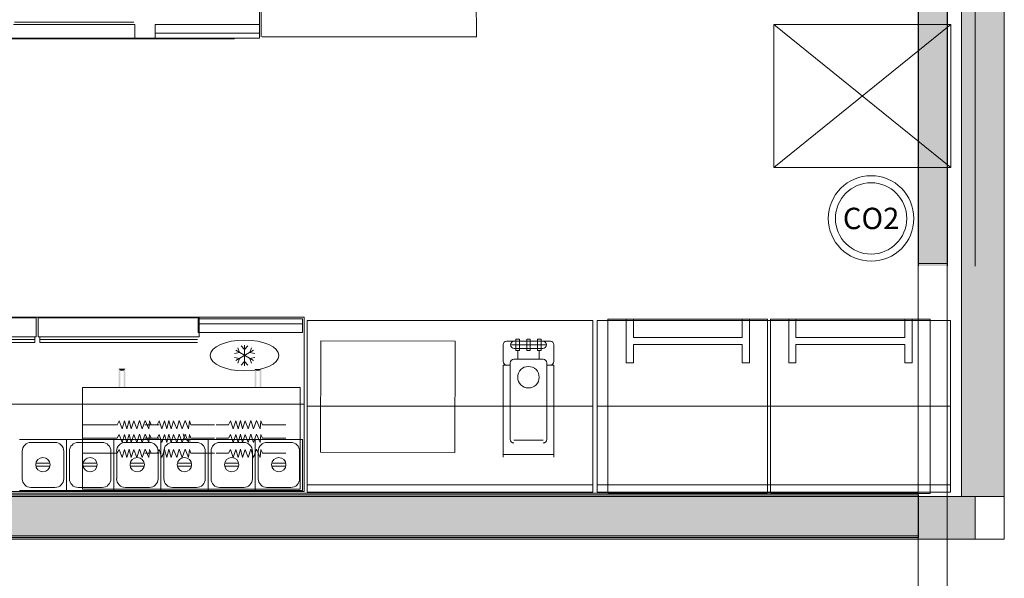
# Model space of a CAD drawing. Header units: millimetres. Extents: x -1131 to 37929, y -9154 to 9180.
# Tile 56 of 85: x 17529 to 20983, y 1811 to 3771. Entities that reach past the tile are written whole.
import ezdxf

# ---------------------------------------------------------------- set-up
doc = ezdxf.new("R2010")
doc.units = ezdxf.units.MM
doc.layers.add('FIRE-EXTINGUISHER', color=1, linetype='Continuous', lineweight=20, true_color=0xff0000)
doc.layers.add('GREYSCALE', color=9, linetype='Continuous', lineweight=0, true_color=0x808080)
doc.styles.get("Standard").update_dxf_attribs({"font": 'arial.ttf'})

# ---------------------------------------------------------------- blocks, each defined once
blk = doc.blocks.new('FLOOR PLAN')
at = {"layer": 'GREYSCALE', "ltscale": 0.25}
h = blk.add_hatch(color=256, dxfattribs=at)
h.dxf.hatch_style = 1
h.paths.add_polyline_path([(21261.6, 12139.4), (21261.6, 12059.8), (21363.4, 12059.8), (21363.2, 18155.1), (21261.3, 18155.1), (21261.6, 12213.1)])
h = blk.add_hatch(color=256, dxfattribs=at)
h.dxf.hatch_style = 1
h.paths.add_polyline_path([(21063, 12139.2), (21063, 12060.1), (21164.2, 12060.1), (21164.2, 18121.5), (21063, 18121.5), (21063, 12212.6)])
h = blk.add_hatch(color=256, dxfattribs=at)
h.dxf.hatch_style = 1
h.paths.add_polyline_path([(21363.6, 18078.2), (21213.3, 18078.2), (21213.3, 11251.6), (21363.6, 11251.6)])
h = blk.add_hatch(color=256, dxfattribs=at)
h.dxf.hatch_style = 1
h.paths.add_polyline_path([(13791.6, 11256.6), (13791.6, 11107.1), (21063, 11107.1), (21063, 11256.6)])
h = blk.add_hatch(color=256, dxfattribs=at)
h.dxf.hatch_style = 1
h.paths.add_polyline_path([(13949.6, 11251.6), (13949.6, 11101.2), (21261.6, 11101.5), (21261.6, 11251.8)])
for p, q in [((21163.6, 12069.1), (21163.6, 18149.4)), ((21363.4, 12059.8), (21363.2, 18155.1)), ((21164.2, 12060.1), (21164.2, 18121.5)), ((21062, 17995.4), (21062, 12069.1)), ((21261.3, 18000.7), (21261.6, 12059.8)), ((21063, 17968), (21063, 12060.1)), ((21062, 12069.1), (21163.6, 12069.1)), ((21062, 10002.1), (21062, 12069.1)), ((21163.6, 12069.1), (21163.6, 10002.1)), ((19920.8, 11868.5), (18918.3, 11868.5)), ((18918.3, 11868.5), (18918.3, 11267)), ((19920.8, 11267), (19920.8, 11868.5)), ((21175.3, 11868.5), (19935.3, 11868.5)), ((19935.3, 11868.5), (19935.3, 11267)), ((21175.3, 11267), (21175.3, 11868.5)), ((18918.3, 11567.7), (19920.8, 11567.7)), ((19935.3, 11567.7), (21175.3, 11567.7)), ((13767.9, 11263.2), (21062, 11263.2)), ((18918.3, 11267), (18918.3, 11292.1)), ((18918.3, 11292.1), (19920.8, 11292.1)), ((18918.3, 11267), (19920.8, 11267)), ((19935.3, 11267), (19935.3, 11292.1)), ((19935.3, 11292.1), (21175.3, 11292.1)), ((19935.3, 11267), (21175.3, 11267)), ((21062, 11263.2), (21062, 11113.2)), ((21363.6, 11251.6), (13751.8, 11251.6)), ((13751.8, 11251.6), (21363.9, 11251.6)), ((13791.6, 11256.6), (21063, 11256.6)), ((13949.6, 11251.6), (21261.6, 11251.8)), ((21063, 11256.6), (21063, 11107.1)), ((21261.6, 11251.8), (21261.6, 11101.5)), ((21363.9, 11251.6), (21363.9, 11101.2)), ((21363.9, 11101.2), (13751.8, 11101.2)), ((21062, 11113.2), (13767.9, 11113.2)), ((21063, 11107.1), (13791.6, 11107.1)), ((21261.6, 11101.5), (13949.6, 11101.2))]:
    blk.add_line(p, q, dxfattribs=at)
at = {"layer": 'GREYSCALE'}
for p, q in [((21213.3, 18078.2), (21213.3, 11251.6)), ((21363.6, 11251.6), (21363.6, 18078.2)), ((18750.9, 13508.8), (18750.9, 12858.8)), ((18757.4, 13360.6, 4524.1), (18757.4, 12864.4, 4524.1)), ((19512.2, 12864.4, 4524.1), (19509.1, 13360.6, 4524.1)), ((17888.2, 12907.5), (18314.2, 12907.5)), ((18310.5, 12915), (17891.9, 12915)), ((18314.2, 12907.5), (18314.2, 12857.4)), ((20555.2, 12906.7), (21175.9, 12906.7)), ((20555.2, 12406), (20555.2, 12906.7)), ((20555.2, 12906.7), (21175.9, 12406)), ((20555.2, 12406), (21175.9, 12906.7)), ((21175.9, 12906.7), (21175.9, 12406)), ((18750.9, 12858.8), (16946.6, 12858.8)), ((18663.8, 12857.4), (17160.2, 12857.4)), ((18314.2, 12857.4), (17888.2, 12857.4)), ((18760.5, 12864.4, 4524.1), (19512.2, 12864.4, 4524.1)), ((21175.9, 12406), (20555.2, 12406)), ((21175.9, 12406), (20555.2, 12406)), ((17404, 11880.7, -9425.1), (18907.6, 11880.7, -9425.1)), ((18907.6, 11880.7, -9425.1), (18907.6, 11269.2, -9425.1)), ((19973.6, 11873.3), (19973.6, 11262.2)), ((20533.7, 11873.3), (19973.6, 11873.3)), ((20037.2, 11873.3), (20037.2, 11720.5)), ((20062.7, 11873.3), (20062.7, 11809.6)), ((20444.6, 11809.6), (20444.6, 11873.3)), ((20470.1, 11720.5), (20470.1, 11873.3)), ((20533.7, 11262.2), (20533.7, 11873.3)), ((20544, 11873.3), (20544, 11262.2)), ((21104.1, 11873.3), (20544, 11873.3)), ((20607.6, 11873.3), (20607.6, 11720.5)), ((20633.1, 11873.3), (20633.1, 11809.6)), ((21015, 11809.6), (21015, 11873.3)), ((21040.5, 11720.5), (21040.5, 11873.3)), ((21104.1, 11262.2), (21104.1, 11873.3)), ((20444.6, 11809.6), (20062.7, 11809.6)), ((20444.6, 11784.2), (20062.7, 11784.2)), ((20062.7, 11784.2), (20062.7, 11720.5)), ((20444.6, 11720.5), (20444.6, 11784.2)), ((21015, 11809.6), (20633.1, 11809.6)), ((21015, 11784.2), (20633.1, 11784.2)), ((20633.1, 11784.2), (20633.1, 11720.5)), ((21015, 11720.5), (21015, 11784.2)), ((20062.7, 11720.5), (20037.2, 11720.5)), ((20470.1, 11720.5), (20444.6, 11720.5)), ((20633.1, 11720.5), (20607.6, 11720.5)), ((21040.5, 11720.5), (21015, 11720.5)), ((18894, 11633.2), (18130.2, 11633.2)), ((18130.2, 11633.2), (18130.2, 11276.8)), ((18894, 11276.8), (18894, 11633.2)), ((18907.6, 11575, -9425.1), (17404, 11575, -9425.1)), ((18252.5, 11503.1), (18130.2, 11503.1)), ((18259.2, 11516.2), (18252.5, 11503.1)), ((18269.1, 11488.6), (18259.2, 11516.2)), ((18278.2, 11516.2), (18269.1, 11488.6)), ((18286.2, 11488.6), (18278.2, 11516.2)), ((18293.8, 11517.6), (18286.2, 11488.6)), ((18301.8, 11488.6), (18293.8, 11517.6)), ((18310.4, 11516.2), (18301.8, 11488.6)), ((18321.7, 11488.6), (18310.4, 11516.2)), ((18330.2, 11517.6), (18321.7, 11488.6)), ((18340.1, 11488.6), (18330.2, 11517.6)), ((18350.7, 11517.6), (18340.1, 11488.6)), ((18392.3, 11503.1), (18349.3, 11503.1)), ((18362.9, 11488.6), (18350.7, 11517.6)), ((18365.8, 11516.2), (18362.9, 11488.6)), ((18371.1, 11503.1), (18365.8, 11516.2)), ((18399.6, 11503.1), (18371.1, 11503.1)), ((18399, 11516.2), (18392.3, 11503.1)), ((18409, 11488.6), (18399, 11516.2)), ((18418, 11516.2), (18409, 11488.6)), ((18426, 11488.6), (18418, 11516.2)), ((18433.7, 11517.6), (18426, 11488.6)), ((18441.6, 11488.6), (18433.7, 11517.6)), ((18450.2, 11516.2), (18441.6, 11488.6)), ((18461.5, 11488.6), (18450.2, 11516.2)), ((18470.1, 11517.6), (18461.5, 11488.6)), ((18480, 11488.6), (18470.1, 11517.6)), ((18490.5, 11517.6), (18480, 11488.6)), ((18502.7, 11488.6), (18490.5, 11517.6)), ((18505.6, 11516.2), (18502.7, 11488.6)), ((18510.9, 11503.1), (18505.6, 11516.2)), ((18593.3, 11503.1), (18510.9, 11503.1)), ((18643, 11503.1), (18599.9, 11503.1)), ((18649.6, 11516.2), (18643, 11503.1)), ((18659.6, 11488.6), (18649.6, 11516.2)), ((18668.6, 11516.2), (18659.6, 11488.6)), ((18676.6, 11488.6), (18668.6, 11516.2)), ((18684.3, 11517.6), (18676.6, 11488.6)), ((18692.2, 11488.6), (18684.3, 11517.6)), ((18700.8, 11516.2), (18692.2, 11488.6)), ((18712.1, 11488.6), (18700.8, 11516.2)), ((18720.7, 11517.6), (18712.1, 11488.6)), ((18730.6, 11488.6), (18720.7, 11517.6)), ((18741.1, 11517.6), (18730.6, 11488.6)), ((18753.3, 11488.6), (18741.1, 11517.6)), ((18756.2, 11516.2), (18753.3, 11488.6)), ((18761.5, 11503.1), (18756.2, 11516.2)), ((18843.9, 11503.1), (18761.5, 11503.1)), ((18259.2, 11468.8), (18252.5, 11455.7)), ((18269.1, 11441.2), (18259.2, 11468.8)), ((18278.2, 11468.8), (18269.1, 11441.2)), ((18286.2, 11441.2), (18278.2, 11468.8)), ((18293.8, 11470.2), (18286.2, 11441.2)), ((18301.8, 11441.2), (18293.8, 11470.2)), ((18310.4, 11468.8), (18301.8, 11441.2)), ((18321.7, 11441.2), (18310.4, 11468.8)), ((18330.2, 11470.2), (18321.7, 11441.2)), ((18340.1, 11441.2), (18330.2, 11470.2)), ((18350.7, 11470.2), (18340.1, 11441.2)), ((18362.9, 11441.2), (18350.7, 11470.2)), ((18365.8, 11468.8), (18362.9, 11441.2)), ((18371.1, 11455.7), (18365.8, 11468.8)), ((18399, 11468.8), (18392.3, 11455.7)), ((18409, 11441.2), (18399, 11468.8)), ((18418, 11468.8), (18409, 11441.2)), ((18426, 11441.2), (18418, 11468.8)), ((18433.7, 11470.2), (18426, 11441.2)), ((18441.6, 11441.2), (18433.7, 11470.2)), ((18450.2, 11468.8), (18441.6, 11441.2)), ((18461.5, 11441.2), (18450.2, 11468.8)), ((18470.1, 11470.2), (18461.5, 11441.2)), ((18480, 11441.2), (18470.1, 11470.2)), ((18490.5, 11470.2), (18480, 11441.2)), ((18502.7, 11441.2), (18490.5, 11470.2)), ((18505.6, 11468.8), (18502.7, 11441.2)), ((18510.9, 11455.7), (18505.6, 11468.8)), ((18649.6, 11468.8), (18643, 11455.7)), ((18659.6, 11441.2), (18649.6, 11468.8)), ((18668.6, 11468.8), (18659.6, 11441.2)), ((18676.6, 11441.2), (18668.6, 11468.8)), ((18684.3, 11470.2), (18676.6, 11441.2)), ((18692.2, 11441.2), (18684.3, 11470.2)), ((18700.8, 11468.8), (18692.2, 11441.2)), ((18712.1, 11441.2), (18700.8, 11468.8)), ((18720.7, 11470.2), (18712.1, 11441.2)), ((18730.6, 11441.2), (18720.7, 11470.2)), ((18741.1, 11470.2), (18730.6, 11441.2)), ((18753.3, 11441.2), (18741.1, 11470.2)), ((18756.2, 11468.8), (18753.3, 11441.2)), ((18761.5, 11455.7), (18756.2, 11468.8)), ((17909.2, 11451, -9425.1), (18074.7, 11451, -9425.1)), ((17949.9, 11440.8, -9425.1), (18034, 11440.8, -9425.1)), ((18074.7, 11451, -9425.1), (18074.7, 11272.8, -9425.1)), ((18074.7, 11451, -9425.1), (18074.7, 11272.8, -9425.1)), ((18074.7, 11272.8, -9425.1), (18074.7, 11451, -9425.1)), ((18074.7, 11451, -9425.1), (18240.2, 11451, -9425.1)), ((18115.4, 11440.8, -9425.1), (18199.5, 11440.8, -9425.1)), ((18252.5, 11455.7), (18130.2, 11455.7)), ((18240.2, 11451, -9425.1), (18240.2, 11272.8, -9425.1)), ((18240.2, 11451, -9425.1), (18240.2, 11272.8, -9425.1)), ((18240.2, 11272.8, -9425.1), (18240.2, 11451, -9425.1)), ((18240.2, 11451, -9425.1), (18405.7, 11451, -9425.1)), ((18280.9, 11440.8, -9425.1), (18365, 11440.8, -9425.1)), ((18392.3, 11455.7), (18349.3, 11455.7)), ((18399.6, 11455.7), (18371.1, 11455.7)), ((18405.7, 11451, -9425.1), (18405.7, 11272.8, -9425.1)), ((18405.7, 11451, -9425.1), (18405.7, 11272.8, -9425.1)), ((18405.7, 11272.8, -9425.1), (18405.7, 11451, -9425.1)), ((18405.7, 11451, -9425.1), (18571.2, 11451, -9425.1)), ((18446.4, 11440.8, -9425.1), (18530.5, 11440.8, -9425.1)), ((18593.3, 11455.7), (18510.9, 11455.7)), ((18571.2, 11451, -9425.1), (18571.2, 11272.8, -9425.1)), ((18571.2, 11451, -9425.1), (18571.2, 11272.8, -9425.1)), ((18571.2, 11451, -9425.1), (18571.2, 11272.8, -9425.1)), ((18571.2, 11272.8, -9425.1), (18571.2, 11451, -9425.1)), ((18571.2, 11451, -9425.1), (18736.7, 11451, -9425.1)), ((18643, 11455.7), (18599.9, 11455.7)), ((18611.9, 11440.8, -9425.1), (18696, 11440.8, -9425.1)), ((18736.7, 11451, -9425.1), (18736.7, 11272.8, -9425.1)), ((18736.7, 11451, -9425.1), (18736.7, 11272.8, -9425.1)), ((18736.7, 11272.8, -9425.1), (18736.7, 11451, -9425.1)), ((18736.7, 11451, -9425.1), (18902.2, 11451, -9425.1)), ((18843.9, 11455.7), (18761.5, 11455.7)), ((18777.4, 11440.8, -9425.1), (18861.5, 11440.8, -9425.1)), ((18902.2, 11451, -9425.1), (18902.2, 11272.8, -9425.1)), ((17919.4, 11313.5, -9425.1), (17919.4, 11410.3, -9425.1)), ((18064.5, 11410.3, -9425.1), (18064.5, 11313.5, -9425.1)), ((18084.9, 11313.5, -9425.1), (18084.9, 11410.3, -9425.1)), ((18252.5, 11403), (18130.2, 11403)), ((18230, 11410.3, -9425.1), (18230, 11313.5, -9425.1)), ((18250.4, 11313.5, -9425.1), (18250.4, 11410.3, -9425.1)), ((18259.2, 11416.1), (18252.5, 11403)), ((18269.1, 11388.5), (18259.2, 11416.1)), ((18278.2, 11416.1), (18269.1, 11388.5)), ((18286.2, 11388.5), (18278.2, 11416.1)), ((18293.8, 11417.5), (18286.2, 11388.5)), ((18301.8, 11388.5), (18293.8, 11417.5)), ((18310.4, 11416.1), (18301.8, 11388.5)), ((18321.7, 11388.5), (18310.4, 11416.1)), ((18330.2, 11417.5), (18321.7, 11388.5)), ((18340.1, 11388.5), (18330.2, 11417.5)), ((18350.7, 11417.5), (18340.1, 11388.5)), ((18392.3, 11403), (18349.3, 11403)), ((18362.9, 11388.5), (18350.7, 11417.5)), ((18365.8, 11416.1), (18362.9, 11388.5)), ((18371.1, 11403), (18365.8, 11416.1)), ((18399.6, 11403), (18371.1, 11403)), ((18399, 11416.1), (18392.3, 11403)), ((18395.5, 11410.3, -9425.1), (18395.5, 11313.5, -9425.1)), ((18409, 11388.5), (18399, 11416.1)), ((18418, 11416.1), (18409, 11388.5)), ((18415.9, 11313.5, -9425.1), (18415.9, 11410.3, -9425.1)), ((18426, 11388.5), (18418, 11416.1)), ((18433.7, 11417.5), (18426, 11388.5)), ((18441.6, 11388.5), (18433.7, 11417.5)), ((18450.2, 11416.1), (18441.6, 11388.5)), ((18461.5, 11388.5), (18450.2, 11416.1)), ((18470.1, 11417.5), (18461.5, 11388.5)), ((18480, 11388.5), (18470.1, 11417.5)), ((18490.5, 11417.5), (18480, 11388.5)), ((18502.7, 11388.5), (18490.5, 11417.5)), ((18505.6, 11416.1), (18502.7, 11388.5)), ((18510.9, 11403), (18505.6, 11416.1)), ((18593.3, 11403), (18510.9, 11403)), ((18561, 11410.3, -9425.1), (18561, 11313.5, -9425.1)), ((18561, 11410.3, -9425.1), (18561, 11313.5, -9425.1)), ((18581.4, 11313.5, -9425.1), (18581.4, 11410.3, -9425.1)), ((18643, 11403), (18599.9, 11403)), ((18649.6, 11416.1), (18643, 11403)), ((18659.6, 11388.5), (18649.6, 11416.1)), ((18668.6, 11416.1), (18659.6, 11388.5)), ((18676.6, 11388.5), (18668.6, 11416.1)), ((18684.3, 11417.5), (18676.6, 11388.5)), ((18692.2, 11388.5), (18684.3, 11417.5)), ((18700.8, 11416.1), (18692.2, 11388.5)), ((18712.1, 11388.5), (18700.8, 11416.1)), ((18720.7, 11417.5), (18712.1, 11388.5)), ((18730.6, 11388.5), (18720.7, 11417.5)), ((18726.5, 11410.3, -9425.1), (18726.5, 11313.5, -9425.1)), ((18741.1, 11417.5), (18730.6, 11388.5)), ((18753.3, 11388.5), (18741.1, 11417.5)), ((18746.9, 11313.5, -9425.1), (18746.9, 11410.3, -9425.1)), ((18756.2, 11416.1), (18753.3, 11388.5)), ((18761.5, 11403), (18756.2, 11416.1)), ((18843.9, 11403), (18761.5, 11403)), ((18892, 11410.3, -9425.1), (18892, 11313.5, -9425.1)), ((18016.2, 11368.2, -9425.1), (17967.1, 11368.2, -9425.1)), ((18181.7, 11368.2, -9425.1), (18132.6, 11368.2, -9425.1)), ((18347.2, 11368.2, -9425.1), (18298.1, 11368.2, -9425.1)), ((18512.7, 11368.2, -9425.1), (18463.6, 11368.2, -9425.1)), ((18678.2, 11368.2, -9425.1), (18629.1, 11368.2, -9425.1)), ((18843.7, 11368.2, -9425.1), (18794.6, 11368.2, -9425.1)), ((17967.1, 11358.2, -9425.1), (18016.2, 11358.2, -9425.1)), ((18132.6, 11358.2, -9425.1), (18181.7, 11358.2, -9425.1)), ((18298.1, 11358.2, -9425.1), (18347.2, 11358.2, -9425.1)), ((18463.6, 11358.2, -9425.1), (18512.7, 11358.2, -9425.1)), ((18629.1, 11358.2, -9425.1), (18678.2, 11358.2, -9425.1)), ((18794.6, 11358.2, -9425.1), (18843.7, 11358.2, -9425.1)), ((18907.6, 11269.2, -9425.1), (17404, 11269.2, -9425.1)), ((18074.7, 11272.8, -9425.1), (17909.2, 11272.8, -9425.1)), ((18034, 11283, -9425.1), (17949.9, 11283, -9425.1)), ((18240.2, 11272.8, -9425.1), (18074.7, 11272.8, -9425.1)), ((18199.5, 11283, -9425.1), (18115.4, 11283, -9425.1)), ((18130.2, 11276.8), (18894, 11276.8)), ((18405.7, 11272.8, -9425.1), (18240.2, 11272.8, -9425.1)), ((18365, 11283, -9425.1), (18280.9, 11283, -9425.1)), ((18571.2, 11272.8, -9425.1), (18405.7, 11272.8, -9425.1)), ((18530.5, 11283, -9425.1), (18446.4, 11283, -9425.1)), ((18736.7, 11272.8, -9425.1), (18571.2, 11272.8, -9425.1)), ((18696, 11283, -9425.1), (18611.9, 11283, -9425.1)), ((18902.2, 11272.8, -9425.1), (18736.7, 11272.8, -9425.1)), ((18861.5, 11283, -9425.1), (18777.4, 11283, -9425.1)), ((19973.6, 11262.2), (20533.7, 11262.2)), ((20544, 11262.2), (21104.1, 11262.2)), ((21213.3, 11251.6), (21363.6, 11251.6))]:
    blk.add_line(p, q, dxfattribs=at)
at = {"layer": 'GREYSCALE', "ltscale": 25}
for p, q in [((17404.1, 11878.1, -8585.1), (17967.7, 11878.1, -8585.1)), ((17967.7, 11878.1, -8585.1), (17967.7, 11811.9, -8585.1)), ((17975.5, 11811.9, -8585.1), (17975.5, 11878.1, -8585.1)), ((17975.5, 11878.1, -8585.1), (18539.2, 11878.1, -8585.1)), ((18539.2, 11878.1, -8585.1), (18539.2, 11811.9, -8585.1)), ((17967.7, 11811.9, -8585.1), (17404.1, 11811.9, -8585.1)), ((17962.9, 11792.1, -8585.1), (17962.9, 11811.9, -8585.1)), ((18539.2, 11811.9, -8585.1), (17975.5, 11811.9, -8585.1)), ((17980.4, 11792.1, -8585.1), (17980.4, 11811.9, -8585.1)), ((17962.9, 11802, -8585.1), (17408.9, 11802, -8585.1)), ((17962.9, 11792.1, -8585.1), (17408.9, 11792.1, -8585.1)), ((18534.3, 11802, -8585.1), (17980.4, 11802, -8585.1)), ((18534.3, 11792.1, -8585.1), (17980.4, 11792.1, -8585.1)), ((18965.9, 11406.3), (18966.8, 11797.3)), ((18966.8, 11797.3), (19437.9, 11796.3)), ((19437.9, 11796.3), (19437.1, 11405.4)), ((19605.7, 11725.1), (19605.7, 11783.4)), ((19771.6, 11795.9), (19618.2, 11795.9)), ((19630.2, 11783.9), (19759.5, 11783.9)), ((19650.9, 11803), (19662.9, 11803)), ((19650.9, 11763.8), (19650.9, 11803)), ((19662.9, 11763.8), (19662.9, 11803)), ((19700.9, 11803), (19688.9, 11803)), ((19688.9, 11763.8), (19688.9, 11803)), ((19700.9, 11763.8), (19700.9, 11803)), ((19738.9, 11803), (19726.9, 11803)), ((19726.9, 11763.8), (19726.9, 11803)), ((19738.9, 11763.8), (19738.9, 11803)), ((19784.1, 11725.1), (19784.1, 11783.4)), ((19657.3, 11770.9), (19644.8, 11770.9)), ((19662.9, 11763.8), (19650.9, 11763.8)), ((19657.3, 11770.9), (19732.5, 11770.9)), ((19657.3, 11732.6), (19657.3, 11763.8)), ((19688.9, 11763.8), (19700.9, 11763.8)), ((19726.9, 11763.8), (19738.9, 11763.8)), ((19732.5, 11770.9), (19745, 11770.9)), ((19732.5, 11732.6), (19732.5, 11763.8)), ((19605.7, 11389), (19605.7, 11712.6)), ((19630.7, 11712.6), (19605.7, 11712.6)), ((19630.7, 11451.6), (19630.7, 11720.1)), ((19746.5, 11732.6), (19643.3, 11732.6)), ((19759, 11720.1), (19759, 11451.6)), ((19759, 11712.6), (19784.1, 11712.6)), ((19784.1, 11712.6), (19784.1, 11389)), ((19746.5, 11448.6), (19643.3, 11448.6)), ((19437.1, 11405.4), (18965.9, 11406.3)), ((19784.1, 11398.5), (19605.7, 11398.5))]:
    blk.add_line(p, q, dxfattribs=at)
at = {"layer": 'GREYSCALE', "ltscale": 700}
for p, q in [((18699.1, 11767.2, -9246.7), (18687.6, 11780.3, -9246.7)), ((18699.1, 11782.2, -9246.7), (18699.1, 11710, -9246.7)), ((18699.1, 11767.2, -9246.7), (18710.6, 11780.3, -9246.7)), ((18680.9, 11756.6, -9246.7), (18663.8, 11753.2, -9246.7)), ((18667.9, 11764.1, -9246.7), (18730.4, 11728.1, -9246.7)), ((18667.9, 11728.1, -9246.7), (18730.4, 11764.1, -9246.7)), ((18680.9, 11756.6, -9246.7), (18675.2, 11773.2, -9246.7)), ((18717.4, 11756.6, -9246.7), (18723, 11773.2, -9246.7)), ((18717.4, 11756.6, -9246.7), (18734.5, 11753.2, -9246.7)), ((18680.9, 11735.6, -9246.7), (18663.8, 11739, -9246.7)), ((18680.9, 11735.6, -9246.7), (18675.2, 11719, -9246.7)), ((18699.1, 11725, -9246.7), (18687.6, 11711.9, -9246.7)), ((18699.1, 11725, -9246.7), (18710.6, 11711.9, -9246.7)), ((18717.4, 11735.6, -9246.7), (18734.5, 11739, -9246.7)), ((18717.4, 11735.6, -9246.7), (18723, 11719, -9246.7))]:
    blk.add_line(p, q, dxfattribs=at)
at = {"layer": 'GREYSCALE'}
for centre, radius in [((19694.9, 11669.9), 37.6), ((17991.6, 11363.2, -9425.1), 25.1), ((18157.1, 11363.2, -9425.1), 25.1), ((18322.6, 11363.2, -9425.1), 25.1), ((18488.1, 11363.2, -9425.1), 25.1), ((18653.6, 11363.2, -9425.1), 25.1), ((18819.1, 11363.2, -9425.1), 25.1)]:
    blk.add_circle(centre, radius, dxfattribs=at)
at = {"layer": 'GREYSCALE', "ltscale": 25}
for centre, start, end in [((19618.2, 11783.4), 90, 180), ((19644.8, 11783.4), 90, 180), ((19644.8, 11783.4), 180, 270), ((19745, 11783.4), 0, 90), ((19745, 11783.4), 270, 0), ((19771.6, 11783.4), 0, 90), ((19618.2, 11725.1), 180, 270), ((19643.3, 11720.1), 90, 180), ((19746.5, 11720.1), 0, 90), ((19771.6, 11725.1), 270, 0), ((19643.3, 11451.6), 180, 270), ((19746.5, 11451.6), 270, 0)]:
    blk.add_arc(centre, 12.5, start, end, dxfattribs=at)
at = {"layer": 'GREYSCALE'}
for centre, radius, start, end in [((18509.1, 11471.2), 25.5, 180, 270), ((17949.9, 11410.3, -9425.1), 30.6, 90, 180), ((18034, 11410.3, -9425.1), 30.6, 0, 90), ((18115.4, 11410.3, -9425.1), 30.6, 90, 180), ((18199.5, 11410.3, -9425.1), 30.6, 0, 90), ((18280.9, 11410.3, -9425.1), 30.6, 90, 180), ((18365, 11410.3, -9425.1), 30.6, 0, 90), ((18446.4, 11410.3, -9425.1), 30.6, 90, 180), ((18530.5, 11410.3, -9425.1), 30.6, 0, 90), ((18611.9, 11410.3, -9425.1), 30.6, 90, 180), ((18696, 11410.3, -9425.1), 30.6, 0, 90), ((18777.4, 11410.3, -9425.1), 30.6, 90, 180), ((18861.5, 11410.3, -9425.1), 30.6, 0, 90), ((17949.9, 11313.5, -9425.1), 30.6, 180, 270), ((18034, 11313.5, -9425.1), 30.6, 270, 0), ((18115.4, 11313.5, -9425.1), 30.6, 180, 270), ((18199.5, 11313.5, -9425.1), 30.6, 270, 0), ((18280.9, 11313.5, -9425.1), 30.6, 180, 270), ((18365, 11313.5, -9425.1), 30.6, 270, 0), ((18446.4, 11313.5, -9425.1), 30.6, 180, 270), ((18530.5, 11313.5, -9425.1), 30.6, 270, 0), ((18611.9, 11313.5, -9425.1), 30.6, 180, 270), ((18696, 11313.5, -9425.1), 30.6, 270, 0), ((18777.4, 11313.5, -9425.1), 30.6, 180, 270), ((18861.5, 11313.5, -9425.1), 30.6, 270, 0)]:
    blk.add_arc(centre, radius, start, end, dxfattribs=at)
at = {"layer": 'GREYSCALE', "ltscale": 700, "extrusion": (0, 0, -1)}
blk.add_ellipse((18699.1, 11746.1, -9246.7), major_axis=(-120.3, 0), ratio=0.45, dxfattribs=at)
at = {"layer": 'GREYSCALE'}
for points in [[(18257.8, 11635.8), (18263.8, 11635.8), (18257.8, 11699.3), (18263.8, 11693.3)], [(18257.8, 11699.3), (18263.8, 11693.3), (18280.9, 11699.3), (18274.9, 11693.3)], [(18280.9, 11699.3), (18274.9, 11693.3), (18280.9, 11635.8), (18274.9, 11635.8)], [(18734.4, 11698.3), (18740.4, 11692.3), (18734.4, 11634.8), (18740.4, 11634.8)], [(18757.5, 11698.3), (18751.5, 11692.3), (18734.4, 11698.3), (18740.4, 11692.3)], [(18757.5, 11634.8), (18751.5, 11634.8), (18757.5, 11698.3), (18751.5, 11692.3)]]:
    blk.add_trace(points, dxfattribs=at)
for points in [[(18385.2, 12906.9, -10659.1), (18385.2, 12906.9, -10123.8), (18750.9, 12906.9, -10123.8), (18750.9, 12906.9, -10659.1)], [(18385.2, 12906.9, -10123.8), (18385.2, 12858.8, -10123.8), (18750.9, 12858.8, -10123.8), (18750.9, 12906.9, -10123.8)], [(18385.2, 12858.8, -10659.1), (18385.2, 12906.9, -10659.1), (18750.9, 12906.9, -10659.1), (18750.9, 12858.8, -10659.1)], [(18385.2, 12906.9, -10659.1), (18385.2, 12906.9, -10123.8), (18750.9, 12906.9, -10123.8), (18750.9, 12906.9, -10659.1)], [(18385.2, 12906.9, -10123.8), (18385.2, 12858.8, -10123.8), (18750.9, 12858.8, -10123.8), (18750.9, 12906.9, -10123.8)], [(18385.2, 12858.8, -10659.1), (18385.2, 12906.9, -10659.1), (18750.9, 12906.9, -10659.1), (18750.9, 12858.8, -10659.1)], [(18750.9, 12858.8, -10244.1), (18385.2, 12858.8, -10244.1), (18385.2, 12876.8, -10244.1), (18750.9, 12876.8, -10244.1)], [(18385.2, 12876.8, -10244.1), (18385.2, 12876.8, -10141.8), (18750.9, 12876.8, -10141.8), (18750.9, 12876.8, -10244.1)], [(18385.2, 12858.8, -10141.8), (18385.2, 12876.8, -10141.8), (18750.9, 12876.8, -10141.8), (18750.9, 12858.8, -10141.8)], [(18750.9, 12858.8, -10244.1), (18385.2, 12858.8, -10244.1), (18385.2, 12876.8, -10244.1), (18750.9, 12876.8, -10244.1)], [(18385.2, 12876.8, -10244.1), (18385.2, 12876.8, -10141.8), (18750.9, 12876.8, -10141.8), (18750.9, 12876.8, -10244.1)], [(18385.2, 12858.8, -10141.8), (18385.2, 12876.8, -10141.8), (18750.9, 12876.8, -10141.8), (18750.9, 12858.8, -10141.8)], [(18385.2, 12858.8, -10244.1), (18385.2, 12858.8, -10659.1), (18750.9, 12858.8, -10659.1), (18750.9, 12858.8, -10244.1)], [(18750.9, 12858.8, -10123.8), (18385.2, 12858.8, -10123.8), (18385.2, 12858.8, -10141.8), (18750.9, 12858.8, -10141.8)], [(18385.2, 12858.8, -10244.1), (18385.2, 12858.8, -10659.1), (18750.9, 12858.8, -10659.1), (18750.9, 12858.8, -10244.1)], [(18750.9, 12858.8, -10123.8), (18385.2, 12858.8, -10123.8), (18385.2, 12858.8, -10141.8), (18750.9, 12858.8, -10141.8)], [(18902.3, 11826.5, -18708.9), (18902.3, 11874.6, -18708.9), (18536.6, 11874.6, -18708.9), (18536.6, 11826.5, -18708.9)], [(18902.3, 11874.6, -18829.2), (18902.3, 11874.6, -19244.2), (18536.6, 11874.6, -19244.2), (18536.6, 11874.6, -18829.2)], [(18902.3, 11874.6, -19244.2), (18902.3, 11826.5, -19244.2), (18536.6, 11826.5, -19244.2), (18536.6, 11874.6, -19244.2)], [(18902.3, 11856.5, -18829.2), (18536.6, 11856.5, -18829.2), (18536.6, 11874.6, -18829.2), (18902.3, 11874.6, -18829.2)], [(18902.3, 11874.6, -18726.9), (18536.6, 11874.6, -18726.9), (18536.6, 11874.6, -18708.9), (18902.3, 11874.6, -18708.9)], [(18902.3, 11874.6, -18726.9), (18902.3, 11856.5, -18726.9), (18536.6, 11856.5, -18726.9), (18536.6, 11874.6, -18726.9)], [(18902.3, 11856.5, -18829.2), (18902.3, 11856.5, -18726.9), (18536.6, 11856.5, -18726.9), (18536.6, 11856.5, -18829.2)], [(18902.3, 11826.5, -19244.2), (18902.3, 11826.5, -18708.9), (18536.6, 11826.5, -18708.9), (18536.6, 11826.5, -19244.2)]]:
    blk.add_3dface(points, dxfattribs=at)
for points, invisible_edges in [([(18385.2, 12876.8, -10141.8), (18385.2, 12906.9, -10123.8), (18385.2, 12906.9, -10659.1), (18385.2, 12876.8, -10244.1)], 5), ([(18385.2, 12876.8, -10244.1), (18385.2, 12858.8, -10244.1), (18385.2, 12858.8, -10659.1), (18385.2, 12906.9, -10659.1)], 8), ([(18385.2, 12906.9, -10123.8), (18385.2, 12876.8, -10141.8), (18385.2, 12858.8, -10141.8), (18385.2, 12858.8, -10123.8)], 1), ([(18385.2, 12876.8, -10141.8), (18385.2, 12906.9, -10123.8), (18385.2, 12906.9, -10659.1), (18385.2, 12876.8, -10244.1)], 5), ([(18385.2, 12876.8, -10244.1), (18385.2, 12858.8, -10244.1), (18385.2, 12858.8, -10659.1), (18385.2, 12906.9, -10659.1)], 8), ([(18385.2, 12906.9, -10123.8), (18385.2, 12876.8, -10141.8), (18385.2, 12858.8, -10141.8), (18385.2, 12858.8, -10123.8)], 1), ([(18750.9, 12876.8, -10141.8), (18750.9, 12906.9, -10123.8), (18750.9, 12906.9, -10659.1), (18750.9, 12876.8, -10244.1)], 5), ([(18750.9, 12876.8, -10244.1), (18750.9, 12858.8, -10244.1), (18750.9, 12858.8, -10659.1), (18750.9, 12906.9, -10659.1)], 8), ([(18750.9, 12906.9, -10123.8), (18750.9, 12876.8, -10141.8), (18750.9, 12858.8, -10141.8), (18750.9, 12858.8, -10123.8)], 1), ([(18750.9, 12876.8, -10141.8), (18750.9, 12906.9, -10123.8), (18750.9, 12906.9, -10659.1), (18750.9, 12876.8, -10244.1)], 5), ([(18750.9, 12876.8, -10244.1), (18750.9, 12858.8, -10244.1), (18750.9, 12858.8, -10659.1), (18750.9, 12906.9, -10659.1)], 8), ([(18750.9, 12906.9, -10123.8), (18750.9, 12876.8, -10141.8), (18750.9, 12858.8, -10141.8), (18750.9, 12858.8, -10123.8)], 1), ([(18536.6, 11826.5, -19244.2), (18536.6, 11874.6, -19244.2), (18536.6, 11874.6, -18829.2), (18536.6, 11856.5, -18829.2)], 8), ([(18536.6, 11874.6, -18708.9), (18536.6, 11874.6, -18726.9), (18536.6, 11856.5, -18726.9), (18536.6, 11826.5, -18708.9)], 4), ([(18536.6, 11856.5, -18829.2), (18536.6, 11826.5, -19244.2), (18536.6, 11826.5, -18708.9), (18536.6, 11856.5, -18726.9)], 5), ([(18902.3, 11826.5, -19244.2), (18902.3, 11874.6, -19244.2), (18902.3, 11874.6, -18829.2), (18902.3, 11856.5, -18829.2)], 8), ([(18902.3, 11874.6, -18708.9), (18902.3, 11874.6, -18726.9), (18902.3, 11856.5, -18726.9), (18902.3, 11826.5, -18708.9)], 4), ([(18902.3, 11856.5, -18829.2), (18902.3, 11826.5, -19244.2), (18902.3, 11826.5, -18708.9), (18902.3, 11856.5, -18726.9)], 5)]:
    blk.add_3dface(points, dxfattribs=dict(at, invisible_edges=invisible_edges))
blk = doc.blocks.new('FE-BC-C02-3')
at = {"layer": 'FIRE-EXTINGUISHER'}
blk.add_circle((0, 0), 150, dxfattribs=at)
at = {"layer": 'FIRE-EXTINGUISHER', "color": 7}
blk.add_circle((0, 0), 125, dxfattribs=at)
at = {"layer": 'FIRE-EXTINGUISHER', "insert": (0, 0), "char_height": 75, "attachment_point": 5}
blk.add_mtext_dynamic_manual_height_columns('\\pxqc;{\\Fromans|c0;CO2}', width=272.429, gutter_width=1, heights=[0], dxfattribs=at)

msp = doc.modelspace()

# ---------------------------------------------------------------- block references
at = {"layer": 'FIRE-EXTINGUISHER'}
msp.add_blockref('FE-BC-C02-3', (20515.6, 3073.3), dxfattribs=at)
at = {"layer": 'GREYSCALE'}
msp.add_blockref('FLOOR PLAN', (-381, -9153.5), dxfattribs=at)

doc.saveas('drawing.dxf')
